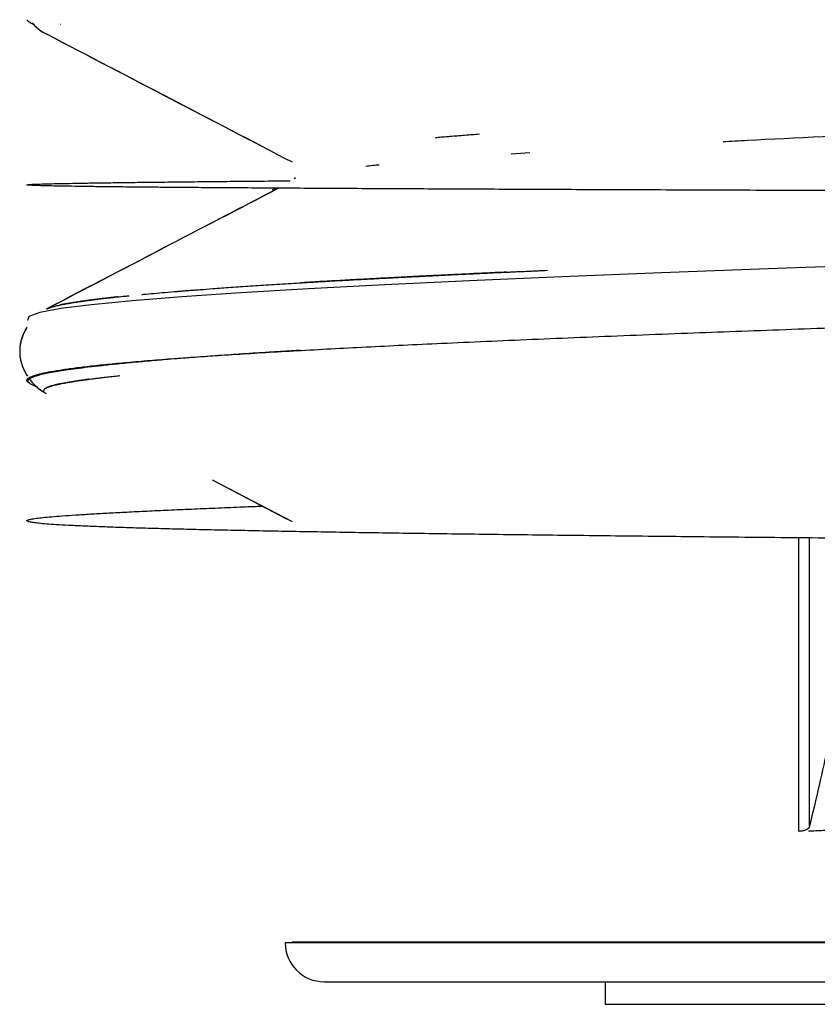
# Model space of a CAD drawing. Header units: millimetres. Extents: x 8 to 730, y 12 to 365.
# Tile 38 of 48: x 682.19 to 686.21, y 301.7 to 306.67. Entities that reach past the tile are written whole.
import ezdxf

# ---------------------------------------------------------------- set-up
doc = ezdxf.new("R2010")
doc.units = ezdxf.units.MM

msp = doc.modelspace()

# ---------------------------------------------------------------- linework, layer by layer
at = {"color": 7, "linetype": 'Continuous', "lineweight": 30}
for p, q in [((682.2393, 306.659), (682.2554, 306.6506)), ((684.2893, 306.0767), (684.2903, 306.0768)), ((684.761, 305.9999), (684.6682, 305.9935)), ((683.5791, 305.8735), (683.5719, 305.8697)), ((683.4802, 305.8219), (683.4622, 305.8126)), ((682.2416, 304.8348), (682.2757, 304.817)), ((682.3175, 304.7876), (682.3212, 304.7854)), ((682.3199, 304.7862), (682.3181, 304.7873)), ((683.1582, 304.3491), (683.5373, 304.1515)), ((683.1582, 304.3491), (683.5619, 304.1387)), ((686.1185, 302.5746), (686.1185, 304.0565)), ((686.1739, 302.6023), (686.1739, 304.056)), ((701.7565, 302.0127), (683.5274, 302.0127)), ((683.5619, 302.0156), (683.562, 302.0127)), ((701.7219, 302.0156), (683.5619, 302.0156)), ((683.5619, 302.0156), (692.6276, 302.0156)), ((685.1419, 301.8156), (685.1419, 301.7018)), ((685.1419, 301.7018), (692.5302, 301.7018))]:
    msp.add_line(p, q, dxfattribs=at)
at = {"color": 7, "linetype": 'Continuous', "lineweight": 30, "flags": 128}
msp.add_lwpolyline([(686.5339, 305.4347), (685.964, 305.4146), (685.4262, 305.3946), (684.923, 305.3745), (684.457, 305.3544), (684.0302, 305.3343), (683.6448, 305.3142), (683.3026, 305.2941), (683.0052, 305.274), (682.7542, 305.2539), (682.5506, 305.2338), (682.3955, 305.2137), (682.2896, 305.1936), (682.2334, 305.1735), (682.2272, 305.1534), (682.2272, 305.1534)], dxfattribs=at)
at = {"color": 7, "linetype": 'Continuous', "lineweight": 30}
msp.add_arc((683.7244, 302.0127), 0.1971, 180, 270, dxfattribs=at)
for points, knots in [([(682.224, 306.6725), (682.2254, 306.6697), (682.2275, 306.6654), (682.2362, 306.661), (682.2395, 306.6594)], [0, 0, 0, 0, 0.632218, 1, 1, 1, 1]), ([(682.2509, 306.6554), (682.2513, 306.6549), (682.2572, 306.6479), (682.2705, 306.6352), (682.2921, 306.6173), (682.3087, 306.6069), (682.3179, 306.6021), (682.3183, 306.6019)], [0, 0, 0, 0, 0.0214392, 0.2945899, 0.6159226, 0.9832851, 1, 1, 1, 1]), ([(682.2516, 306.655), (682.254, 306.6522), (682.2633, 306.6415), (682.2823, 306.625), (682.3012, 306.6111), (682.3128, 306.605), (682.3148, 306.604)], [0, 0, 0, 0, 0.128414, 0.488771, 0.907118, 1, 1, 1, 1]), ([(682.3938, 306.6489), (682.3932, 306.6488), (682.3926, 306.6487), (682.3919, 306.6485), (682.3918, 306.6485)], [0, 0, 0, 0, 0.882162, 1, 1, 1, 1]), ([(682.3179, 306.603), (682.3181, 306.6029), (682.3188, 306.6025), (682.32, 306.6018), (682.3211, 306.6011), (682.3219, 306.6008), (682.3221, 306.6007)], [0, 0, 0, 0, 0.162249, 0.514679, 0.865693, 1, 1, 1, 1]), ([(682.3179, 306.603), (682.3181, 306.6029), (682.3188, 306.6025), (682.32, 306.6018), (682.3211, 306.6011), (682.3219, 306.6008), (682.3221, 306.6007)], [0, 0, 0, 0, 0.1622491, 0.5146794, 0.8656944, 1, 1, 1, 1]), ([(682.3304, 306.5963), (682.3295, 306.5966), (682.3234, 306.5986), (682.3208, 306.6006), (682.3186, 306.6023)], [0, 0, 0, 0, 0.1546679, 1, 1, 1, 1]), ([(682.3221, 306.6007), (682.532, 306.4912), (682.9453, 306.2758), (683.3585, 306.0603), (683.5619, 305.9543)], [0, 0, 0, 0, 0.507875, 1, 1, 1, 1]), ([(682.3221, 306.6007), (682.5324, 306.491), (682.9457, 306.2756), (683.359, 306.0601), (683.5619, 305.9543)], [0, 0, 0, 0, 0.5088483, 1, 1, 1, 1]), ([(687.4375, 306.131), (687.1755, 306.1209), (686.6093, 306.0989), (686.0494, 306.0726), (685.7777, 306.0579), (685.7371, 306.0557)], [0, 0, 0, 0, 0.422839, 0.913674, 1, 1, 1, 1]), ([(684.5071, 306.0938), (684.4721, 306.0912), (684.4011, 306.0859), (684.3315, 306.0802), (684.2931, 306.077), (684.2864, 306.0764), (684.2837, 306.0762), (684.2834, 306.0762)], [0, 0, 0, 0, 0.447227, 0.905441, 0.961169, 0.994638, 1, 1, 1, 1]), ([(684.5071, 306.0938), (684.4952, 306.0929), (684.47, 306.0911), (684.4327, 306.0882), (684.395, 306.0853), (684.3583, 306.0824), (684.3231, 306.0795), (684.3006, 306.0776), (684.2897, 306.0767)], [0, 0, 0, 0, 0.156018, 0.328008, 0.499396, 0.670181, 0.840364, 1, 1, 1, 1]), ([(684.0013, 305.9388), (683.9908, 305.9378), (683.9641, 305.9353), (683.9455, 305.9329), (683.9343, 305.9314)], [0, 0, 0, 0, 0.393735, 1, 1, 1, 1]), ([(699.5936, 305.7776), (699.5766, 305.7777), (699.4783, 305.7779), (699.2923, 305.7784), (699.0407, 305.779), (698.7884, 305.7796), (698.5367, 305.7802), (698.2807, 305.7808), (698.0207, 305.7814), (697.7517, 305.782), (697.4736, 305.7826), (697.1866, 305.7833), (696.8963, 305.7839), (696.6031, 305.7845), (696.3073, 305.7852), (695.9916, 305.7859), (695.6558, 305.7866), (695.2997, 305.7874), (694.9419, 305.7881), (694.5807, 305.7889), (694.2166, 305.7897), (693.8499, 305.7905), (693.4834, 305.7913), (693.1176, 305.7921), (692.7551, 305.7929), (692.3963, 305.7937), (692.0417, 305.7945), (691.6893, 305.7953), (691.3376, 305.7961), (690.987, 305.7969), (690.6379, 305.7977), (690.2928, 305.7986), (689.952, 305.7994), (689.6179, 305.8002), (689.2907, 305.801), (688.9707, 305.8019), (688.6561, 305.8027), (688.3454, 305.8035), (688.0389, 305.8044), (687.737, 305.8052), (687.4417, 305.8061), (687.1534, 305.8069), (686.8739, 305.8078), (686.6033, 305.8086), (686.3415, 305.8095), (686.0871, 305.8104), (685.8388, 305.8112), (685.5969, 305.8121), (685.3617, 305.813), (685.1346, 305.8138), (684.9159, 305.8147), (684.7069, 305.8156), (684.5074, 305.8165), (684.3175, 305.8174), (684.1358, 305.8183), (683.9547, 305.8192), (683.7754, 305.8202), (683.5995, 305.8212), (683.4345, 305.8222), (683.2803, 305.8232), (683.1369, 305.8242), (683.0044, 305.8253), (682.8826, 305.8263), (682.7714, 305.8273), (682.6709, 305.8284), (682.5809, 305.8294), (682.5013, 305.8305), (682.4319, 305.8315), (682.3727, 305.8326), (682.3236, 305.8336), (682.2843, 305.8347), (682.2534, 305.8358), (682.2322, 305.837), (682.2223, 305.8382), (682.2244, 305.8395), (682.2381, 305.8407), (682.2632, 305.842), (682.2993, 305.8432), (682.3462, 305.8445), (682.4035, 305.8457), (682.4709, 305.847), (682.5481, 305.8483), (682.6347, 305.8495), (682.7304, 305.8508), (682.8348, 305.8521), (682.9476, 305.8534), (683.0686, 305.8547), (683.197, 305.856), (683.3333, 305.8573), (683.4514, 305.8584), (683.527, 305.8591), (683.5519, 305.8593)], [0, 0, 0, 0, 0.0023695, 0.0136546, 0.0248989, 0.0354635, 0.0459919, 0.0564842, 0.0669403, 0.0773603, 0.0883722, 0.0993435, 0.110274, 0.1211639, 0.1320131, 0.1428216, 0.1555079, 0.1681376, 0.1807108, 0.1932276, 0.2059138, 0.2185415, 0.2311106, 0.2436211, 0.256073, 0.2682457, 0.2803618, 0.2924214, 0.3044245, 0.3165878, 0.3286925, 0.3407387, 0.3527262, 0.3646552, 0.3763142, 0.3879167, 0.3994627, 0.4109522, 0.4225926, 0.4341743, 0.4456975, 0.4571621, 0.4685682, 0.4797135, 0.4908024, 0.5018348, 0.5128107, 0.523928, 0.5349868, 0.5459871, 0.5569287, 0.5678118, 0.5784435, 0.5890188, 0.5995375, 0.6099998, 0.62182, 0.6335672, 0.6452415, 0.6568429, 0.6683712, 0.6798267, 0.6912091, 0.7025186, 0.7137552, 0.7249188, 0.7360094, 0.7470271, 0.7579718, 0.7688435, 0.7796423, 0.7903682, 0.8025368, 0.8146102, 0.8265882, 0.838471, 0.8502584, 0.8619506, 0.8735475, 0.8850491, 0.8964554, 0.9077664, 0.9189821, 0.9301025, 0.9411277, 0.9520575, 0.9628921, 0.9736313, 0.9842753, 0.994824, 1, 1, 1, 1]), ([(683.4933, 305.8218), (683.2954, 305.7187), (682.9047, 305.515), (682.5139, 305.3114), (682.321, 305.2108)], [0, 0, 0, 0, 0.506223, 1, 1, 1, 1]), ([(683.4928, 305.8218), (683.3116, 305.7274), (682.9225, 305.5246), (682.5333, 305.3217), (682.3252, 305.2133)], [0, 0, 0, 0, 0.465438, 1, 1, 1, 1]), ([(682.803, 305.2852), (682.8065, 305.2855), (682.8261, 305.2874), (682.865, 305.2909), (682.921, 305.2959), (682.9675, 305.2998), (683.0017, 305.3026), (683.0215, 305.3042), (683.0418, 305.3058), (683.0621, 305.3074), (683.0801, 305.3088), (683.1128, 305.3113), (683.1686, 305.3155), (683.2533, 305.3216), (683.3518, 305.3284), (683.4578, 305.3353), (683.5669, 305.3421), (683.6784, 305.3488), (683.7872, 305.355), (683.8656, 305.3593), (683.9094, 305.3617), (683.9217, 305.3624), (683.934, 305.363), (683.9463, 305.3637), (683.9588, 305.3643), (683.9713, 305.365), (684.0021, 305.3666), (684.0536, 305.3693), (684.1287, 305.3732), (684.2111, 305.3774), (684.301, 305.3818), (684.3988, 305.3866), (684.5048, 305.3916), (684.6205, 305.397), (684.7361, 305.4023), (684.8151, 305.4057), (684.8506, 305.4073)], [0, 0, 0, 0, 0.008182, 0.046588, 0.087021, 0.129484, 0.142326, 0.155342, 0.168534, 0.1819, 0.194327, 0.202783, 0.243195, 0.296708, 0.351716, 0.408211, 0.466185, 0.518419, 0.571782, 0.619648, 0.625074, 0.63051, 0.635957, 0.641414, 0.646881, 0.65236, 0.657848, 0.687287, 0.719123, 0.75335, 0.789961, 0.828948, 0.8703, 0.914004, 0.961305, 1, 1, 1, 1]), ([(683.6087, 305.3446), (683.6142, 305.3449), (683.649, 305.347), (683.7175, 305.351), (683.8112, 305.3563), (683.8789, 305.36), (683.9165, 305.362), (683.9259, 305.3625), (683.9354, 305.363), (683.945, 305.3635), (683.9546, 305.364), (683.9643, 305.3645), (683.9741, 305.365), (683.9986, 305.3663), (684.04, 305.3685), (684.1009, 305.3716), (684.1684, 305.3751), (684.2428, 305.3788), (684.3244, 305.3829), (684.4134, 305.3872), (684.5111, 305.3919), (684.618, 305.3968), (684.7317, 305.402), (684.8108, 305.4056), (684.8501, 305.4073)], [0, 0, 0, 0, 0.016018, 0.100964, 0.189601, 0.270645, 0.278758, 0.286899, 0.295066, 0.303261, 0.311484, 0.319733, 0.32801, 0.336315, 0.382037, 0.432352, 0.487254, 0.546731, 0.610774, 0.679366, 0.752491, 0.832259, 0.916753, 1, 1, 1, 1]), ([(684.6464, 305.3982), (684.6267, 305.3973), (684.5703, 305.3947), (684.4821, 305.3905), (684.3838, 305.3858), (684.2979, 305.3816), (684.223, 305.3779), (684.1583, 305.3746), (684.1056, 305.3719), (684.0636, 305.3697), (684.0321, 305.3681), (684.0114, 305.367), (684.0006, 305.3664), (683.9978, 305.3663), (683.9949, 305.3661), (683.9921, 305.366), (683.9894, 305.3658), (683.9866, 305.3657), (683.9459, 305.3636), (683.8703, 305.3595), (683.7646, 305.3536), (683.678, 305.3487), (683.6278, 305.3457), (683.6089, 305.3446)], [0, 0, 0, 0, 0.050249, 0.144071, 0.231463, 0.312397, 0.378257, 0.439084, 0.494868, 0.528918, 0.560766, 0.58697, 0.589804, 0.592617, 0.595409, 0.598179, 0.600927, 0.603654, 0.60636, 0.721798, 0.831927, 0.936726, 1, 1, 1, 1]), ([(682.3257, 305.2133), (682.3284, 305.2144), (682.334, 305.2168), (682.3438, 305.22), (682.3535, 305.2229), (682.3621, 305.2252), (682.3717, 305.2276), (682.3827, 305.2302), (682.3951, 305.2329), (682.4084, 305.2356), (682.4215, 305.2382), (682.4334, 305.2404), (682.4443, 305.2423), (682.4554, 305.2441), (682.4675, 305.2461), (682.4804, 305.2481), (682.4903, 305.2496), (682.4972, 305.2506), (682.5006, 305.251), (682.504, 305.2515), (682.5075, 305.252), (682.5111, 305.2525), (682.5147, 305.253), (682.523, 305.2542), (682.537, 305.256), (682.558, 305.2587), (682.5824, 305.2618), (682.6106, 305.2651), (682.6427, 305.2688), (682.6795, 305.2728), (682.7122, 305.2763), (682.7336, 305.2784), (682.7403, 305.2791)], [0, 0, 0, 0, 0.054617, 0.115617, 0.153407, 0.18976, 0.224674, 0.266437, 0.308104, 0.349436, 0.390429, 0.421716, 0.44749, 0.475757, 0.506526, 0.535678, 0.566781, 0.574032, 0.581381, 0.588829, 0.596376, 0.604022, 0.611767, 0.619611, 0.656338, 0.697522, 0.743183, 0.793337, 0.848003, 0.9072, 0.970944, 1, 1, 1, 1]), ([(682.6828, 305.2732), (682.681, 305.273), (682.6687, 305.2717), (682.648, 305.2694), (682.6212, 305.2664), (682.5977, 305.2636), (682.577, 305.2611), (682.559, 305.2588), (682.5434, 305.2568), (682.5302, 305.255), (682.5192, 305.2536), (682.509, 305.2522), (682.4983, 305.2506), (682.4857, 305.2488), (682.4716, 305.2466), (682.4565, 305.2442), (682.4408, 305.2416), (682.4247, 305.2387), (682.4084, 305.2356), (682.3964, 305.2332), (682.3904, 305.2318), (682.3893, 305.2315)], [0, 0, 0, 0, 0.013037, 0.090591, 0.162255, 0.228047, 0.287988, 0.342097, 0.390392, 0.432889, 0.469606, 0.499056, 0.536043, 0.580548, 0.632542, 0.691997, 0.754708, 0.823952, 0.899688, 0.981867, 1, 1, 1, 1]), ([(682.2386, 304.8366), (682.2378, 304.837), (682.229, 304.8406), (682.2236, 304.8475), (682.2233, 304.8573), (682.2361, 304.8671), (682.2605, 304.8769), (682.2968, 304.8867), (682.3447, 304.8964), (682.4043, 304.9062), (682.4753, 304.9159), (682.5578, 304.9257), (682.6514, 304.9354), (682.7562, 304.9451), (682.8719, 304.9548), (682.9984, 304.9645), (683.1337, 304.974), (683.277, 304.9835), (683.4277, 304.9927), (683.5877, 305.002), (683.7567, 305.0112), (683.9345, 305.0205), (684.1209, 305.0297), (684.3221, 305.0392), (684.539, 305.049), (684.7722, 305.0591), (685.0146, 305.0692), (685.2659, 305.0793), (685.5179, 305.0891), (685.7694, 305.0985), (686.0193, 305.1076), (686.2754, 305.1168), (686.5375, 305.1259), (686.8053, 305.135), (687.0785, 305.1441), (687.366, 305.1534), (687.6683, 305.1631), (687.9854, 305.1731), (688.3076, 305.183), (688.6344, 305.193), (688.9554, 305.2026), (689.2699, 305.2119), (689.5771, 305.2209), (689.8724, 305.2295), (690.0664, 305.235), (690.1561, 305.2376)], [0, 0, 0, 0, 0.002566, 0.027095, 0.051593, 0.076062, 0.1005, 0.124908, 0.149286, 0.173633, 0.197951, 0.222238, 0.246496, 0.270723, 0.29492, 0.319087, 0.343224, 0.366367, 0.389482, 0.412569, 0.435629, 0.458661, 0.481665, 0.504641, 0.529883, 0.555091, 0.580266, 0.605406, 0.630514, 0.653309, 0.676077, 0.698818, 0.72153, 0.744215, 0.766872, 0.789501, 0.814361, 0.839187, 0.863979, 0.888738, 0.913463, 0.935912, 0.958333, 0.980726, 1, 1, 1, 1]), ([(682.225, 305.121), (682.2233, 305.1184), (682.2178, 305.1101), (682.2098, 305.0945), (682.2014, 305.075), (682.1951, 305.0555), (682.191, 305.0377), (682.1888, 305.0229), (682.1878, 305.012), (682.1875, 305.0036), (682.1874, 304.9972), (682.1875, 304.9911), (682.1881, 304.9796), (682.1899, 304.9641), (682.1937, 304.9465), (682.1971, 304.9347), (682.1995, 304.9275), (682.2014, 304.9221), (682.2038, 304.9159), (682.2077, 304.9066), (682.2136, 304.8944), (682.2198, 304.8829), (682.2246, 304.8759), (682.2262, 304.8736)], [0, 0, 0, 0, 0.04113, 0.131238, 0.21383, 0.288995, 0.353681, 0.403695, 0.444097, 0.467284, 0.488455, 0.508843, 0.528412, 0.605669, 0.667445, 0.714031, 0.731685, 0.746363, 0.772934, 0.817222, 0.879181, 0.958694, 1, 1, 1, 1]), ([(682.225, 305.121), (682.2231, 305.1181), (682.2174, 305.1093), (682.2091, 305.0932), (682.2008, 305.0735), (682.1946, 305.0539), (682.1906, 305.0355), (682.1885, 305.02), (682.1876, 305.0084), (682.1874, 304.9995), (682.1875, 304.9928), (682.1877, 304.9867), (682.1886, 304.975), (682.1908, 304.9592), (682.195, 304.9413), (682.1988, 304.9294), (682.2014, 304.9221), (682.2035, 304.9167), (682.2061, 304.9105), (682.2102, 304.9012), (682.2165, 304.8892), (682.2217, 304.8796), (682.2254, 304.8745), (682.2257, 304.874)], [0, 0, 0, 0, 0.047423, 0.138961, 0.223185, 0.300175, 0.367537, 0.420376, 0.464218, 0.4893, 0.511187, 0.532228, 0.552428, 0.632243, 0.696165, 0.744486, 0.762855, 0.777994, 0.8046, 0.849009, 0.911164, 0.990932, 1, 1, 1, 1]), ([(683.6029, 305.0027), (683.6027, 305.0027), (683.5783, 305.0013), (683.529, 304.9984), (683.4533, 304.9938), (683.3742, 304.9888), (683.3013, 304.9841), (683.2351, 304.9796), (683.1761, 304.9755), (683.1164, 304.9712), (683.0562, 304.9667), (682.9958, 304.962), (682.94, 304.9575), (682.8895, 304.9533), (682.8249, 304.9477), (682.7467, 304.9406), (682.66, 304.9321), (682.5836, 304.9239), (682.5168, 304.916), (682.4588, 304.9086), (682.4092, 304.9015), (682.3661, 304.8946), (682.3284, 304.8877), (682.2956, 304.8806), (682.2694, 304.8736), (682.2498, 304.8668), (682.2368, 304.8604), (682.2316, 304.856), (682.2299, 304.8536), (682.2295, 304.853), (682.2291, 304.8524), (682.2288, 304.8518), (682.2286, 304.8512), (682.2284, 304.8506), (682.2283, 304.85), (682.2279, 304.8478), (682.2291, 304.8439), (682.2338, 304.8391), (682.2394, 304.8361), (682.2417, 304.8349)], [0, 0, 0, 0, 0.0001183, 0.0244976, 0.0510296, 0.079714, 0.1105503, 0.1329984, 0.1564632, 0.1809445, 0.2064419, 0.2329553, 0.2604844, 0.2828667, 0.3046591, 0.355393, 0.4045071, 0.4520032, 0.4978825, 0.5421462, 0.5847947, 0.625418, 0.6675248, 0.7111154, 0.7561902, 0.7970841, 0.8391278, 0.8770781, 0.8808534, 0.8846374, 0.88843, 0.8922312, 0.8960409, 0.8998593, 0.9036863, 0.9075219, 0.9435177, 0.9775114, 1, 1, 1, 1]), ([(682.236, 304.8591), (682.2418, 304.8517), (682.2548, 304.8354), (682.2787, 304.8131), (682.2983, 304.7981), (682.3097, 304.792), (682.311, 304.7913)], [0, 0, 0, 0, 0.264037, 0.586651, 0.952564, 1, 1, 1, 1]), ([(682.5292, 304.8563), (682.529, 304.8563), (682.5279, 304.8561), (682.5258, 304.8558), (682.523, 304.8554), (682.5126, 304.854), (682.4949, 304.8514), (682.4708, 304.8478), (682.4479, 304.8441), (682.4214, 304.8397), (682.4031, 304.8362), (682.3909, 304.8337), (682.3877, 304.833), (682.3845, 304.8324), (682.3814, 304.8317), (682.3783, 304.831), (682.3753, 304.8303), (682.37, 304.8291), (682.3622, 304.8273), (682.3522, 304.8246), (682.342, 304.8215), (682.3326, 304.8182), (682.3243, 304.8148), (682.3192, 304.8121), (682.3162, 304.8102), (682.3147, 304.8092), (682.3134, 304.8082), (682.3121, 304.8071), (682.311, 304.806), (682.3088, 304.8035), (682.3071, 304.7995), (682.309, 304.7944), (682.3125, 304.7904), (682.3165, 304.7882), (682.3175, 304.7876)], [0, 0, 0, 0, 0.001004, 0.006436, 0.011763, 0.016987, 0.066843, 0.11818, 0.170985, 0.223942, 0.31426, 0.32434, 0.334409, 0.344466, 0.354512, 0.364546, 0.37457, 0.384582, 0.41874, 0.458305, 0.503254, 0.553568, 0.602266, 0.655096, 0.669615, 0.684416, 0.699501, 0.714869, 0.73052, 0.746454, 0.826511, 0.902162, 0.973453, 1, 1, 1, 1]), ([(682.5376, 304.8575), (682.5367, 304.8573), (682.535, 304.8571), (682.5324, 304.8567), (682.5299, 304.8564), (682.5274, 304.8561), (682.525, 304.8557), (682.5226, 304.8554), (682.5125, 304.854), (682.4949, 304.8514), (682.4708, 304.8478), (682.4479, 304.8441), (682.4214, 304.8397), (682.4031, 304.8362), (682.3909, 304.8337), (682.3877, 304.833), (682.3845, 304.8324), (682.3814, 304.8317), (682.3783, 304.831), (682.3753, 304.8303), (682.3707, 304.8293), (682.3644, 304.8278), (682.3565, 304.8257), (682.3483, 304.8234), (682.3402, 304.8209), (682.332, 304.818), (682.3243, 304.8148), (682.3192, 304.8121), (682.3162, 304.8102), (682.3147, 304.8092), (682.3134, 304.8082), (682.3121, 304.8071), (682.311, 304.806), (682.3088, 304.8035), (682.3083, 304.8014), (682.3079, 304.7996)], [0, 0, 0, 0, 0.005872, 0.011652, 0.01734, 0.022938, 0.028443, 0.033858, 0.039181, 0.098546, 0.159675, 0.22255, 0.285607, 0.39315, 0.405152, 0.417141, 0.429116, 0.441078, 0.453026, 0.464961, 0.476884, 0.508905, 0.545051, 0.585307, 0.62966, 0.678098, 0.736084, 0.79899, 0.816277, 0.833901, 0.851863, 0.870162, 0.888798, 0.907771, 1, 1, 1, 1]), ([(682.3186, 304.8116), (682.319, 304.8119), (682.3217, 304.8138), (682.3293, 304.817), (682.3407, 304.8212), (682.3532, 304.8249), (682.3636, 304.8277), (682.3717, 304.8296), (682.3773, 304.8309), (682.384, 304.8324), (682.3913, 304.8339), (682.4007, 304.8358), (682.4126, 304.8381), (682.4278, 304.8409), (682.4433, 304.8435), (682.4591, 304.8461), (682.474, 304.8484), (682.4877, 304.8505), (682.5, 304.8523), (682.5107, 304.8538), (682.5215, 304.8553), (682.534, 304.857), (682.5497, 304.8591), (682.5685, 304.8615), (682.5907, 304.8643), (682.6165, 304.8673), (682.6464, 304.8707), (682.6722, 304.8735), (682.6887, 304.8752), (682.6933, 304.8757)], [0, 0, 0, 0, 0.013711, 0.091006, 0.153629, 0.213535, 0.270721, 0.285364, 0.307491, 0.332939, 0.357604, 0.381485, 0.4261, 0.467658, 0.511993, 0.552163, 0.588145, 0.61992, 0.64747, 0.670782, 0.689843, 0.716669, 0.748297, 0.784743, 0.826024, 0.872156, 0.923159, 0.979051, 1, 1, 1, 1]), ([(682.2712, 304.8211), (682.2751, 304.8174), (682.2877, 304.8055), (682.3015, 304.7971), (682.311, 304.7913)], [0, 0, 0, 0, 0.312742, 1, 1, 1, 1]), ([(699.8638, 303.9721), (699.8361, 303.9722), (699.7235, 303.9729), (699.5178, 303.9741), (699.2478, 303.9757), (698.9709, 303.9773), (698.6885, 303.9788), (698.4061, 303.9804), (698.1246, 303.9819), (697.8448, 303.9835), (697.5613, 303.985), (697.2746, 303.9865), (696.9791, 303.9881), (696.6749, 303.9897), (696.3623, 303.9914), (696.0475, 303.993), (695.731, 303.9947), (695.4131, 303.9964), (695.1002, 303.998), (694.7928, 303.9997), (694.4913, 304.0013), (694.1898, 304.0029), (693.8886, 304.0045), (693.582, 304.0062), (693.2701, 304.0079), (692.9535, 304.0096), (692.6384, 304.0114), (692.3252, 304.0131), (692.0141, 304.0149), (691.6872, 304.0168), (691.3452, 304.0188), (690.9889, 304.0209), (690.6371, 304.0231), (690.2881, 304.0252), (689.9423, 304.0274), (689.6002, 304.0296), (689.2641, 304.0319), (688.9345, 304.0341), (688.6133, 304.0364), (688.3009, 304.0386), (687.9973, 304.0408), (687.7008, 304.0431), (687.4098, 304.0454), (687.1248, 304.0477), (686.8459, 304.05), (686.5751, 304.0523), (686.3124, 304.0547), (686.0596, 304.0571), (685.8164, 304.0594), (685.583, 304.0618), (685.3577, 304.0641), (685.1394, 304.0665), (684.9282, 304.0689), (684.7244, 304.0714), (684.5291, 304.0738), (684.3425, 304.0763), (684.1654, 304.0788), (683.9978, 304.0812), (683.8394, 304.0837), (683.6891, 304.0862), (683.5405, 304.0888), (683.3947, 304.0915), (683.2529, 304.0944), (683.1212, 304.0972), (682.9993, 304.1001), (682.8872, 304.103), (682.7846, 304.106), (682.6914, 304.1089), (682.6034, 304.112), (682.5219, 304.1153), (682.4482, 304.1187), (682.3855, 304.1221), (682.3336, 304.1256), (682.292, 304.1291), (682.2605, 304.1326), (682.2377, 304.1362), (682.2247, 304.14), (682.2223, 304.144), (682.2305, 304.1481), (682.2488, 304.1521), (682.2767, 304.1562), (682.3136, 304.1603), (682.3605, 304.1646), (682.4178, 304.169), (682.486, 304.1736), (682.5624, 304.1782), (682.6466, 304.1829), (682.7395, 304.1877), (682.8411, 304.1926), (682.9511, 304.1977), (683.0668, 304.2027), (683.1877, 304.2079), (683.3021, 304.2126), (683.3791, 304.2157), (683.4116, 304.217)], [0, 0, 0, 0, 0.00397, 0.016112, 0.028191, 0.040207, 0.052159, 0.064049, 0.075202, 0.086299, 0.097339, 0.108324, 0.119253, 0.130783, 0.142249, 0.153653, 0.164994, 0.176271, 0.187486, 0.198002, 0.208462, 0.218867, 0.229215, 0.239507, 0.250361, 0.261153, 0.271882, 0.282547, 0.29315, 0.303689, 0.31603, 0.328283, 0.340448, 0.352526, 0.364734, 0.376851, 0.388877, 0.400812, 0.412657, 0.424201, 0.435659, 0.447028, 0.458311, 0.469708, 0.481015, 0.492231, 0.503356, 0.51439, 0.52514, 0.535801, 0.546375, 0.556862, 0.567449, 0.577946, 0.588351, 0.598666, 0.608891, 0.618844, 0.62871, 0.638488, 0.648179, 0.659085, 0.669878, 0.680558, 0.691125, 0.701579, 0.71192, 0.722147, 0.732262, 0.743683, 0.754957, 0.766083, 0.777062, 0.787892, 0.798575, 0.809111, 0.820735, 0.832175, 0.843429, 0.854498, 0.865382, 0.87608, 0.886594, 0.897945, 0.909071, 0.919974, 0.930653, 0.941108, 0.951951, 0.962542, 0.972882, 0.982969, 0.992804, 1, 1, 1, 1]), ([(686.3285, 303.2959), (686.3086, 303.2024), (686.2729, 303.0358), (686.2214, 302.8049), (686.1897, 302.6698), (686.1739, 302.6023)], [0, 0, 0, 0, 0.3895073, 0.6947296, 1, 1, 1, 1]), ([(686.1678, 302.5768), (686.1927, 302.5779), (686.2449, 302.5803), (686.3279, 302.5839), (686.4189, 302.5878), (686.5183, 302.5921), (686.6264, 302.5965), (686.7433, 302.6013), (686.8597, 302.606), (686.9743, 302.6105), (687.086, 302.6149), (687.2039, 302.6194), (687.328, 302.6242), (687.4574, 302.629), (687.589, 302.6339), (687.7357, 302.6392), (687.8944, 302.645), (688.0158, 302.6493), (688.0787, 302.6516), (688.0844, 302.6518)], [0, 0, 0, 0, 0.0437316, 0.0914474, 0.1431471, 0.1988305, 0.2584977, 0.3221484, 0.3897825, 0.4457182, 0.5041126, 0.5649655, 0.6282766, 0.6940452, 0.7606145, 0.8248087, 0.9106518, 0.9917963, 1, 1, 1, 1]), ([(686.156, 302.5827), (686.1559, 302.5826), (686.1511, 302.5803), (686.1402, 302.5765), (686.1257, 302.5752), (686.1185, 302.5746)], [0, 0, 0, 0, 0.01397, 0.518659, 1, 1, 1, 1]), ([(686.1739, 302.6023), (686.1723, 302.5983), (686.1694, 302.5906), (686.1604, 302.5853), (686.156, 302.5827)], [0, 0, 0, 0, 0.513324, 1, 1, 1, 1]), ([(683.7246, 301.8156), (683.7252, 301.8156), (683.7264, 301.8156), (683.7379, 301.8156), (683.7566, 301.8156), (683.7833, 301.8156), (683.8176, 301.8156), (683.8597, 301.8156), (683.9071, 301.8156), (683.9585, 301.8156), (684.0126, 301.8156), (684.0721, 301.8156), (684.1371, 301.8156), (684.2076, 301.8156), (684.2835, 301.8156), (684.3648, 301.8156), (684.4574, 301.8156), (684.5623, 301.8156), (684.6808, 301.8156), (684.8066, 301.8156), (684.9302, 301.8156), (685.0498, 301.8156), (685.1639, 301.8156), (685.2801, 301.8156), (685.4145, 301.8156), (685.5687, 301.8156), (685.7471, 301.8156), (685.9327, 301.8156), (686.1255, 301.8156), (686.3116, 301.8156), (686.4891, 301.8156), (686.6564, 301.8156), (686.8276, 301.8156), (687.0025, 301.8156), (687.1812, 301.8156), (687.3637, 301.8156), (687.5531, 301.8156), (687.7428, 301.8156), (687.9325, 301.8156), (688.1184, 301.8156), (688.3069, 301.8156), (688.498, 301.8156), (688.6917, 301.8156), (688.888, 301.8156), (689.0989, 301.8156), (689.3244, 301.8156), (689.5647, 301.8156), (689.8074, 301.8156), (690.0523, 301.8156), (690.2995, 301.8156), (690.549, 301.8156), (690.8165, 301.8156), (691.1019, 301.8156), (691.4048, 301.8156), (691.7089, 301.8156), (692.0142, 301.8156), (692.3206, 301.8156), (692.6131, 301.8156), (692.891, 301.8156), (693.1537, 301.8156), (693.4156, 301.8156), (693.6768, 301.8156), (693.9373, 301.8156), (694.197, 301.8156), (694.4432, 301.8156), (694.6758, 301.8156), (694.8945, 301.8156), (695.1115, 301.8156), (695.3269, 301.8156), (695.5405, 301.8156), (695.7525, 301.8156), (695.9628, 301.8156), (696.1852, 301.8156), (696.419, 301.8156), (696.6629, 301.8156), (696.9029, 301.8156), (697.1221, 301.8156), (697.3213, 301.8156), (697.5015, 301.8156), (697.6758, 301.8156), (697.8675, 301.8156), (698.0751, 301.8156), (698.2999, 301.8156), (698.5187, 301.8156), (698.7317, 301.8156), (698.9245, 301.8156), (699.0981, 301.8156), (699.2536, 301.8156), (699.4046, 301.8156), (699.5512, 301.8156), (699.6932, 301.8156), (699.8308, 301.8156), (699.9661, 301.8156), (700.0943, 301.8156), (700.2156, 301.8156), (700.3281, 301.8156), (700.4359, 301.8156), (700.5392, 301.8156), (700.6378, 301.8156), (700.7318, 301.8156), (700.8265, 301.8156), (700.9207, 301.8156), (701.0131, 301.8156), (701.0983, 301.8156), (701.1765, 301.8156), (701.2476, 301.8156), (701.3116, 301.8156), (701.3721, 301.8156), (701.4273, 301.8156), (701.4751, 301.8156), (701.5123, 301.8156), (701.5393, 301.8156), (701.5548, 301.8156), (701.5608, 301.8156), (701.5593, 301.8156), (701.5592, 301.8156)], [0, 0, 0, 0, 0.008896, 0.018277, 0.027648, 0.037016, 0.046389, 0.055777, 0.065186, 0.07324, 0.08128, 0.08931, 0.097337, 0.105365, 0.113399, 0.121445, 0.129507, 0.139201, 0.148877, 0.158545, 0.168213, 0.175815, 0.183427, 0.191053, 0.19825, 0.208498, 0.218736, 0.228975, 0.239224, 0.249496, 0.25766, 0.265812, 0.273956, 0.2821, 0.290246, 0.298402, 0.306573, 0.315163, 0.322925, 0.330679, 0.338429, 0.34618, 0.353937, 0.361705, 0.369487, 0.37869, 0.387876, 0.397051, 0.406224, 0.415403, 0.424595, 0.433807, 0.444772, 0.455712, 0.466642, 0.477574, 0.488521, 0.499496, 0.508896, 0.518277, 0.527648, 0.537016, 0.546389, 0.555777, 0.565186, 0.57324, 0.58128, 0.58931, 0.597337, 0.605365, 0.613399, 0.621445, 0.629507, 0.639201, 0.648877, 0.658545, 0.668213, 0.675815, 0.683427, 0.691053, 0.69825, 0.708498, 0.718736, 0.728975, 0.739224, 0.749496, 0.75766, 0.765812, 0.773956, 0.7821, 0.790246, 0.798402, 0.806573, 0.815163, 0.822925, 0.830679, 0.838429, 0.84618, 0.853937, 0.861705, 0.869487, 0.87869, 0.887876, 0.897051, 0.906224, 0.915403, 0.924595, 0.933807, 0.944772, 0.955712, 0.966642, 0.977574, 0.988521, 0.999496, 1, 1, 1, 1])]:
    msp.add_open_spline(points, degree=3, knots=knots, dxfattribs=at)

doc.saveas('drawing.dxf')
